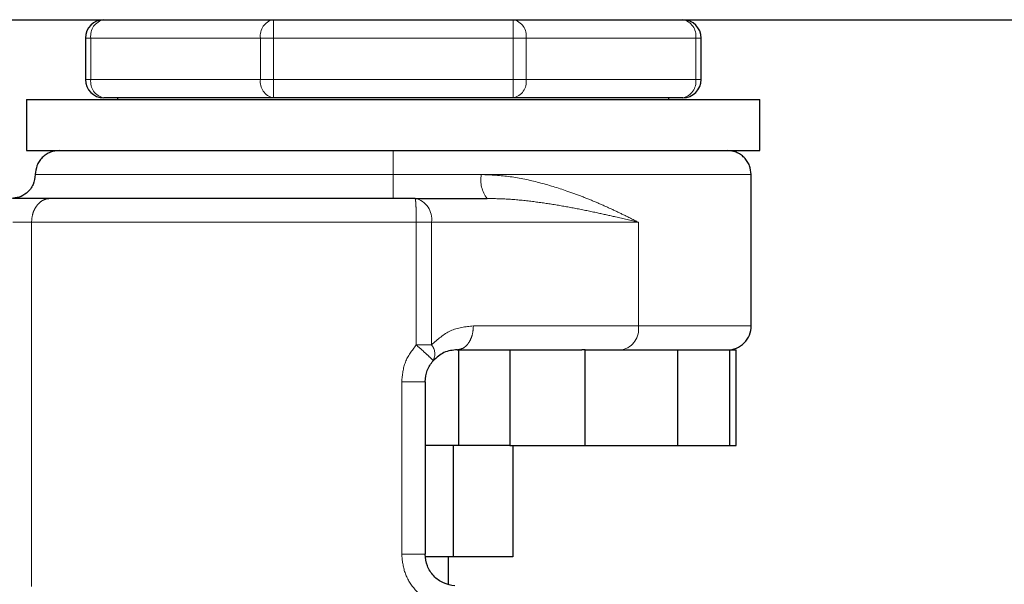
# Model space of a CAD drawing. Header units: millimetres. Extents: x 18 to 263, y 61 to 154.
# Tile 14 of 74: x 64.64 to 66.78, y 62.36 to 63.59. Entities that reach past the tile are written whole.
import ezdxf

# ---------------------------------------------------------------- set-up
doc = ezdxf.new("R2010")
doc.units = ezdxf.units.MM
doc.linetypes.add('PHANTOM', pattern=[12.7, 6.35, -1.27, 1.27, -1.27, 1.27, -1.27])

msp = doc.modelspace()

# ---------------------------------------------------------------- linework, layer by layer
at = {"color": 7, "linetype": 'Continuous', "lineweight": 25}
for p, q in [((33.2051, 63.5863), (65.1232, 63.5863)), ((65.1232, 63.5863), (65.1932, 63.5863)), ((65.1932, 63.5863), (65.7151, 63.5863)), ((65.7151, 63.5863), (65.7851, 63.5863)), ((65.7851, 63.5863), (70.0142, 63.5863)), ((64.7842, 63.5463), (64.7842, 63.4563)), ((66.1242, 63.4563), (66.1242, 63.5463)), ((64.6561, 63.4129), (64.6561, 63.3013)), ((64.6561, 63.4129), (66.2523, 63.4129)), ((65.1932, 63.4163), (64.8242, 63.4163)), ((64.8542, 63.4163), (64.8542, 63.4129)), ((65.7151, 63.4163), (65.1932, 63.4163)), ((66.0842, 63.4163), (65.7151, 63.4163)), ((66.0542, 63.4129), (66.0542, 63.4163)), ((66.2523, 63.3013), (66.2523, 63.4129)), ((64.6561, 63.3013), (66.2523, 63.3013)), ((66.2332, 62.9196), (66.2332, 63.2493)), ((65.5017, 63.1972), (65.6586, 63.1972)), ((65.593, 62.8676), (65.8648, 62.8676)), ((65.5965, 62.8676), (65.5965, 62.6594)), ((65.7076, 62.8676), (65.7076, 62.6594)), ((65.8715, 62.8676), (65.8648, 62.8676)), ((65.8715, 62.6594), (65.8715, 62.8676)), ((65.8715, 62.8676), (66.0727, 62.8676)), ((66.0727, 62.8676), (66.0727, 62.6594)), ((66.1671, 62.8676), (66.1866, 62.8676)), ((66.1866, 62.6594), (66.1866, 62.8676)), ((66.1866, 62.8676), (66.2003, 62.8676)), ((66.2003, 62.6594), (66.2003, 62.8676)), ((65.5236, 62.7982), (65.5236, 62.4227)), ((65.5965, 62.6594), (65.5236, 62.6594)), ((65.5844, 62.6594), (65.5844, 62.4165)), ((65.7076, 62.6594), (65.5965, 62.6594)), ((65.7076, 62.6594), (65.8715, 62.6594)), ((65.7146, 62.6594), (65.7146, 62.4165)), ((65.8715, 62.6594), (66.0727, 62.6594)), ((66.0727, 62.6594), (66.1866, 62.6594)), ((66.1866, 62.6594), (66.2003, 62.6594)), ((65.5844, 62.4165), (65.5248, 62.4165)), ((65.5742, 62.3571), (65.5742, 62.4165)), ((65.7146, 62.4165), (65.5844, 62.4165))]:
    msp.add_line(p, q, dxfattribs=at)
at = {"color": 8, "linetype": 'PHANTOM', "lineweight": 18}
for p, q in [((65.1932, 63.5463), (65.1932, 63.5863)), ((65.7151, 63.5863), (65.7151, 63.5463)), ((64.7959, 63.5463), (64.7842, 63.5463)), ((64.7959, 63.5463), (65.1649, 63.5463)), ((64.7959, 63.4563), (64.7959, 63.5463)), ((65.1649, 63.5463), (65.1649, 63.4563)), ((65.1932, 63.5463), (65.1649, 63.5463)), ((65.1932, 63.4563), (65.1932, 63.5463)), ((65.1932, 63.5463), (65.7151, 63.5463)), ((65.7151, 63.5463), (65.7151, 63.4563)), ((65.7434, 63.5463), (65.7151, 63.5463)), ((65.7434, 63.4563), (65.7434, 63.5463)), ((65.7434, 63.5463), (66.1125, 63.5463)), ((66.1125, 63.5463), (66.1125, 63.4563)), ((66.1242, 63.5463), (66.1125, 63.5463)), ((64.7959, 63.4563), (64.7842, 63.4563)), ((64.7959, 63.4563), (65.1649, 63.4563)), ((65.1932, 63.4563), (65.1649, 63.4563)), ((65.1932, 63.4563), (65.7151, 63.4563)), ((65.1932, 63.4163), (65.1932, 63.4563)), ((65.7151, 63.4563), (65.7151, 63.4163)), ((65.7434, 63.4563), (65.7151, 63.4563)), ((65.7434, 63.4563), (66.1125, 63.4563)), ((66.1242, 63.4563), (66.1125, 63.4563)), ((64.6752, 63.2493), (65.4542, 63.2493)), ((65.4542, 63.2493), (65.6458, 63.2493)), ((65.6458, 63.2493), (66.2332, 63.2493)), ((64.667, 63.1452), (64.6263, 63.1452)), ((64.667, 63.1452), (65.5043, 63.1452)), ((64.667, 62.3526), (64.667, 63.1452)), ((65.5043, 63.1452), (65.5043, 62.8782)), ((65.5043, 63.1452), (65.5373, 63.1452)), ((65.5373, 63.1452), (65.5373, 62.8782)), ((65.5373, 63.1452), (65.9877, 63.1452)), ((65.9877, 63.1452), (65.9877, 62.9196)), ((65.9877, 62.9196), (65.6286, 62.9196)), ((66.2332, 62.9196), (65.9877, 62.9196)), ((65.5373, 62.8782), (65.5043, 62.8782)), ((65.4725, 62.7982), (65.4725, 62.4227)), ((65.4725, 62.7982), (65.5236, 62.7982)), ((65.5236, 62.4227), (65.4725, 62.4227))]:
    msp.add_line(p, q, dxfattribs=at)
at = {"color": 7, "linetype": 'Continuous', "lineweight": 25}
for centre, radius, start, end in [((64.8242, 63.5463), 0.04, 90, 180), ((66.0842, 63.5463), 0.04, 0, 90), ((64.8242, 63.4563), 0.04, 180, 270), ((66.0842, 63.4563), 0.04, 270, 360), ((66.1812, 62.9196), 0.0521, 270, 0.0001), ((64.3611, 61.9063), 0.72, 105.8112, 311.2516)]:
    msp.add_arc(centre, radius, start, end, dxfattribs=at)
at = {"color": 8, "linetype": 'PHANTOM', "lineweight": 18}
for centre, radius, start, end in [((64.8313, 63.5513), 0.0357, 101.4215, 188.0488), ((65.2003, 63.5513), 0.0357, 101.4243, 188.0437), ((65.7081, 63.5513), 0.0357, 351.9517, 78.5803), ((66.0771, 63.5514), 0.0357, 351.9482, 78.5793), ((64.8313, 63.4513), 0.0357, 171.9512, 258.5785), ((65.2003, 63.4514), 0.0357, 171.9563, 258.5757), ((65.7081, 63.4513), 0.0357, 281.4197, 8.0483), ((66.0771, 63.4513), 0.0357, 281.4207, 8.0518), ((65.7083, 63.237), 0.0637, 168.9337, 218.7088), ((65.4916, 63.1521), 0.0463, 351.4083, 77.4038), ((65.942, 62.9127), 0.0463, 282.592, 8.5923), ((65.5143, 62.8586), 0.0303, 331.0467, 40.5524)]:
    msp.add_arc(centre, radius, start, end, dxfattribs=at)
at = {"color": 7, "linetype": 'Continuous', "lineweight": 25}
for points, knots in [([(64.7272, 63.3013), (64.7207, 63.3006), (64.7106, 63.2996), (64.6985, 63.2931), (64.6901, 63.2863), (64.6834, 63.278), (64.6769, 63.2659), (64.6759, 63.2558), (64.6752, 63.2493)], [0, 0, 0, 0, 0.239465, 0.36837, 0.500001, 0.631645, 0.760543, 1, 1, 1, 1]), ([(66.2332, 63.2493), (66.2325, 63.2558), (66.2315, 63.2659), (66.225, 63.278), (66.2182, 63.2863), (66.2099, 63.2931), (66.1978, 63.2996), (66.1877, 63.3006), (66.1812, 63.3013)], [0, 0, 0, 0, 0.239459, 0.368366, 0.500011, 0.631654, 0.760548, 1, 1, 1, 1]), ([(64.6752, 63.2493), (64.6742, 63.2419), (64.6723, 63.2265), (64.6582, 63.2091), (64.6407, 63.1989), (64.6288, 63.1978), (64.6231, 63.1972)], [0, 0, 0, 0, 0.270263, 0.562429, 0.789736, 1, 1, 1, 1]), ([(64.7077, 63.1972), (64.7025, 63.1972), (64.692, 63.1972), (64.6718, 63.1972), (64.6496, 63.1972), (64.634, 63.1972), (64.6263, 63.1972)], [0, 0, 0, 0, 0.2468179, 0.5000019, 0.753175, 1, 1, 1, 1]), ([(65.5017, 63.1972), (65.4649, 63.1972), (65.3905, 63.1972), (65.2788, 63.1972), (65.1679, 63.1972), (65.0604, 63.1972), (64.9586, 63.1972), (64.8648, 63.1972), (64.7798, 63.1972), (64.7316, 63.1972), (64.7077, 63.1972)], [0, 0, 0, 0, 0.121923, 0.246445, 0.372762, 0.5, 0.627238, 0.753557, 0.878079, 1, 1, 1, 1]), ([(65.593, 62.8676), (65.5833, 62.8667), (65.5651, 62.8652), (65.5485, 62.8507), (65.5408, 62.8439)], [0, 0, 0, 0, 0.533305, 1, 1, 1, 1]), ([(66.0589, 62.8676), (66.0754, 62.8676), (66.1085, 62.8676), (66.1449, 62.8676), (66.1597, 62.8676), (66.1671, 62.8676)], [0, 0, 0, 0, 0.333229, 0.667332, 1, 1, 1, 1]), ([(65.5236, 62.7982), (65.5244, 62.8066), (65.526, 62.8234), (65.5359, 62.8371), (65.5408, 62.8439)], [0, 0, 0, 0, 0.499976, 1, 1, 1, 1]), ([(65.5883, 62.3535), (65.5798, 62.355), (65.5627, 62.358), (65.5413, 62.3742), (65.5265, 62.3965), (65.5246, 62.414), (65.5236, 62.4227)], [0, 0, 0, 0, 0.252066, 0.501719, 0.750572, 1, 1, 1, 1])]:
    msp.add_open_spline(points, degree=3, knots=knots, dxfattribs=at)
at = {"color": 8, "linetype": 'PHANTOM', "lineweight": 18}
for points, knots in [([(65.4542, 63.3013), (65.4542, 63.3004), (65.4542, 63.2985), (65.4542, 63.2844), (65.4542, 63.2669), (65.4542, 63.255), (65.4542, 63.2493)], [0, 0, 0, 0, 0.270262, 0.56243, 0.789736, 1, 1, 1, 1]), ([(65.4542, 63.2493), (65.4542, 63.2427), (65.4542, 63.2327), (65.4542, 63.2205), (65.4542, 63.2122), (65.4542, 63.2055), (65.4542, 63.199), (65.4542, 63.1979), (65.4542, 63.1972)], [0, 0, 0, 0, 0.239456, 0.368361, 0.5, 0.631639, 0.760543, 1, 1, 1, 1]), ([(65.9877, 63.1452), (65.9776, 63.1503), (65.9584, 63.1602), (65.9281, 63.1746), (65.8976, 63.1882), (65.8656, 63.2012), (65.8242, 63.2166), (65.7724, 63.2323), (65.71, 63.2461), (65.6669, 63.2482), (65.6458, 63.2493)], [0, 0, 0, 0, 0.107148, 0.204008, 0.302612, 0.401254, 0.499784, 0.672479, 0.839558, 1, 1, 1, 1]), ([(64.7077, 63.1972), (64.7026, 63.1965), (64.6947, 63.1955), (64.6852, 63.189), (64.6787, 63.1822), (64.6734, 63.1739), (64.6684, 63.1618), (64.6675, 63.1517), (64.667, 63.1452)], [0, 0, 0, 0, 0.239459, 0.368364, 0.499999, 0.631642, 0.760543, 1, 1, 1, 1]), ([(65.5043, 63.1452), (65.5042, 63.1517), (65.5042, 63.1618), (65.5039, 63.1739), (65.5035, 63.1822), (65.5031, 63.189), (65.5025, 63.1955), (65.502, 63.1965), (65.5017, 63.1972)], [0, 0, 0, 0, 0.239457, 0.368361, 0.5, 0.63164, 0.760543, 1, 1, 1, 1]), ([(65.6586, 63.1972), (65.6745, 63.1968), (65.7079, 63.196), (65.7566, 63.1909), (65.8051, 63.1839), (65.8523, 63.1754), (65.8966, 63.1663), (65.9422, 63.1561), (65.9713, 63.1491), (65.9877, 63.1452)], [0, 0, 0, 0, 0.13176, 0.277312, 0.418173, 0.560579, 0.706891, 0.834346, 1, 1, 1, 1]), ([(65.6286, 62.9196), (65.6115, 62.9179), (65.5784, 62.9147), (65.5507, 62.8901), (65.5373, 62.8782)], [0, 0, 0, 0, 0.5201123, 1, 1, 1, 1]), ([(65.593, 62.8676), (65.5975, 62.8683), (65.6044, 62.8693), (65.6127, 62.8758), (65.6184, 62.8825), (65.623, 62.8909), (65.6274, 62.903), (65.6282, 62.9131), (65.6286, 62.9196)], [0, 0, 0, 0, 0.239455, 0.368371, 0.500011, 0.631647, 0.760544, 1, 1, 1, 1]), ([(65.5043, 62.8782), (65.4951, 62.8663), (65.477, 62.8426), (65.474, 62.8129), (65.4725, 62.7982)], [0, 0, 0, 0, 0.503138, 1, 1, 1, 1]), ([(65.5408, 62.8439), (65.5404, 62.8445), (65.5396, 62.8458), (65.5313, 62.8538), (65.519, 62.8652), (65.509, 62.874), (65.5043, 62.8782)], [0, 0, 0, 0, 0.240586, 0.49999, 0.75941, 1, 1, 1, 1]), ([(65.4725, 62.4227), (65.4739, 62.409), (65.4768, 62.3816), (65.4987, 62.3459), (65.5298, 62.3182), (65.5557, 62.3095), (65.5687, 62.3051)], [0, 0, 0, 0, 0.25032, 0.500048, 0.750035, 1, 1, 1, 1])]:
    msp.add_open_spline(points, degree=3, knots=knots, dxfattribs=at)

doc.saveas('drawing.dxf')
